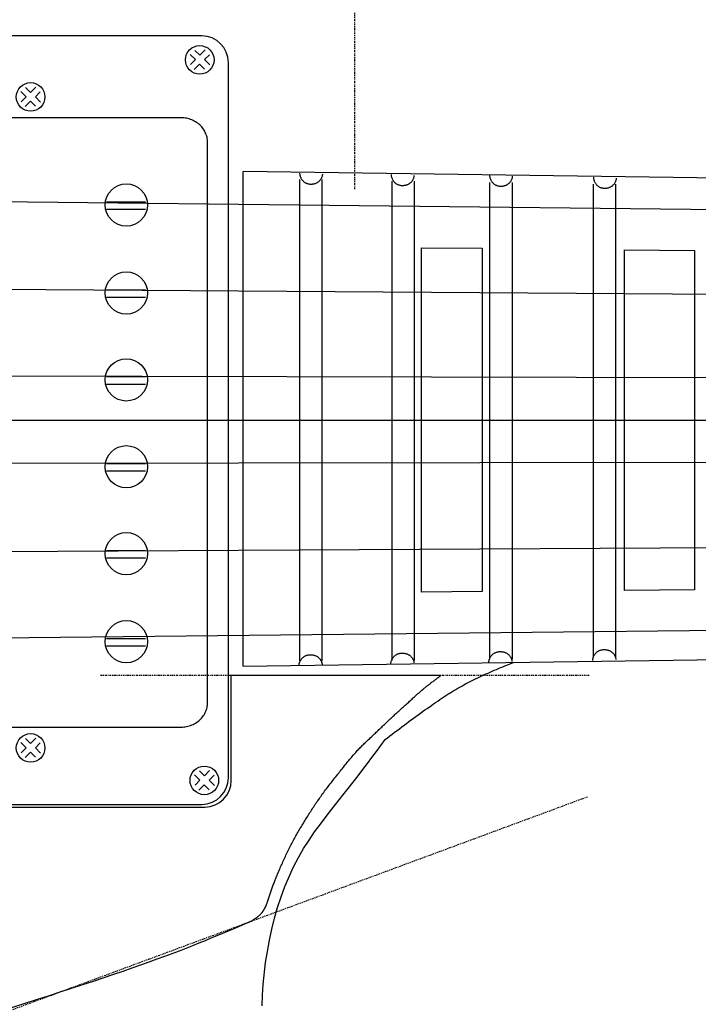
# Model space of a CAD drawing. Extents: x 38 to 1158, y 110 to 906.
# Tile 8 of 15: x 412 to 489, y 490 to 601. Entities that reach past the tile are written whole.
import ezdxf

# ---------------------------------------------------------------- set-up
doc = ezdxf.new("R2010")
doc.units = 0
doc.linetypes.add('$CONSTRUCTION', pattern=[0.3, 0.2, -0.05, 0, -0.05])
doc.layers.get('0').update_dxf_attribs({"linetype": 'CONTINUOUS'})
for name, color, linetype in [('$CONSTRUCTION', 254, '$CONSTRUCTION'), ('BlockMrk', 7, 'CONTINUOUS'), ('Body', 7, 'CONTINUOUS'), ('HARDWARE', 7, 'CONTINUOUS'), ('NECK', 7, 'CONTINUOUS'), ('PickGuard', 7, 'CONTINUOUS')]:
    doc.layers.add(name, color=color, linetype=linetype)
doc.layers.get('0').off()

# ---------------------------------------------------------------- blocks, each defined once
blk = doc.blocks.new('*C80')
at = {"layer": 'Body', "color": 7, "linetype": 'CONTINUOUS'}
blk.add_lwpolyline([(439.666129, 489.994841), (439.715597, 491.187816), (439.797739, 492.401708), (440.067371, 494.874673), (440.258291, 496.124675), (440.487799, 497.376305), (440.756313, 498.623451), (441.064251, 499.86), (441.412032, 501.079842), (441.800073, 502.276864), (442.228794, 503.444954), (443.209944, 505.669891), (443.761886, 506.716017), (444.348239, 507.717776), (444.961479, 508.678071), (445.594083, 509.599803), (446.238529, 510.485872), (446.887293, 511.339181), (447.532851, 512.16263), (448.784263, 513.731556), (449.3768, 514.482744), (449.946428, 515.215127), (450.496009, 515.931056), (451.028407, 516.632882), (451.546487, 517.322954), (452.053112, 518.003624), (452.551145, 518.677243), (453.532893, 520.012727)], dxfattribs=at)
blk = doc.blocks.new('*G84')
at = {"layer": 'HARDWARE', "color": 7, "linetype": 'CONTINUOUS'}
for p, q in [((432.866787, 599.366422), (393.707406, 599.366422)), ((390.707406, 596.366422), (390.707406, 515.700257)), ((435.866787, 515.700257), (435.866787, 596.366422)), ((430.520791, 590.133669), (396.367708, 590.133669)), ((393.367708, 587.356152), (393.367708, 524.193209)), ((433.520791, 524.193209), (433.520791, 587.356152)), ((422.124694, 580.667169), (426.522095, 580.667169)), ((422.124694, 579.829578), (426.522095, 579.829578)), ((422.124694, 570.741636), (426.522095, 570.741636)), ((422.124694, 569.904046), (426.522095, 569.904046)), ((422.124694, 560.941732), (426.522095, 560.941732)), ((422.124694, 560.104141), (426.522095, 560.104141)), ((422.124694, 551.141828), (426.522095, 551.141828)), ((422.124694, 550.304237), (426.522095, 550.304237)), ((422.124694, 541.341923), (426.522095, 541.341923)), ((422.124694, 540.504333), (426.522095, 540.504333)), ((422.124694, 531.416391), (426.522095, 531.416391)), ((422.124694, 530.5788), (426.522095, 530.5788)), ((396.367708, 521.415691), (430.520791, 521.415691)), ((393.707406, 512.700257), (432.866787, 512.700257))]:
    blk.add_line(p, q, dxfattribs=at)
for points in [[(393.140232, 597.736908), (393.697203, 597.179937), (394.297024, 597.779758)], [(432.071713, 597.736908), (432.628685, 597.179937), (433.228506, 597.779758)], [(392.647548, 596.130282), (393.204494, 596.687228), (392.604698, 597.287049)], [(394.789733, 597.244199), (394.232762, 596.687228), (394.832558, 596.087432)], [(431.57903, 596.130282), (432.135975, 596.687228), (431.53618, 597.287049)], [(433.721215, 597.244199), (433.164244, 596.687228), (433.764039, 596.087432)], [(394.232762, 595.616135), (393.675791, 596.173106), (393.07597, 595.573311)], [(433.164244, 595.616135), (432.607272, 596.173106), (432.007451, 595.573311)], [(412.505217, 591.94972), (413.062162, 592.506666), (412.462367, 593.106487)], [(412.9979, 593.556347), (413.554872, 592.999375), (414.154693, 593.599196)], [(414.647402, 593.063637), (414.090431, 592.506666), (414.690226, 591.906871)], [(414.090431, 591.435574), (413.533459, 591.992545), (412.933638, 591.392749)], [(396.367708, 590.133669), (396.2107, 590.129863), (396.054123, 590.118454), (395.898405, 590.099473), (395.743973, 590.072974), (395.591251, 590.039028), (395.440657, 589.997728), (395.292604, 589.949188), (395.147498, 589.89354), (395.005737, 589.830938), (394.867708, 589.761552), (394.733791, 589.685574), (394.604352, 589.603211), (394.479747, 589.514688), (394.360316, 589.42025), (394.246388, 589.320153), (394.138274, 589.214674), (394.03627, 589.1041), (393.940657, 588.988736), (393.851696, 588.868896), (393.769632, 588.744911), (393.694689, 588.617118), (393.627072, 588.48587), (393.566967, 588.351525), (393.514539, 588.214452), (393.469931, 588.075026), (393.433265, 587.93363), (393.404643, 587.790652), (393.384143, 587.646482), (393.37182, 587.501516), (393.367708, 587.356152)], [(433.520791, 587.356152), (433.51668, 587.501516), (433.504357, 587.646482), (433.483856, 587.790652), (433.455234, 587.93363), (433.418569, 588.075026), (433.373961, 588.214452), (433.321532, 588.351525), (433.261428, 588.48587), (433.193811, 588.617118), (433.118867, 588.744911), (433.036803, 588.868896), (432.947842, 588.988736), (432.852229, 589.1041), (432.750226, 589.214674), (432.642112, 589.320153), (432.528183, 589.42025), (432.408752, 589.514688), (432.284147, 589.603211), (432.154708, 589.685574), (432.020791, 589.761552), (431.882763, 589.830938), (431.741001, 589.89354), (431.595895, 589.949188), (431.447842, 589.997728), (431.297248, 590.039028), (431.144526, 590.072974), (430.990095, 590.099473), (430.834377, 590.118454), (430.677799, 590.129863), (430.520791, 590.133669)], [(393.367708, 524.193209), (393.37182, 524.047845), (393.384143, 523.90288), (393.404643, 523.75871), (393.433265, 523.615731), (393.469931, 523.474335), (393.514539, 523.334909), (393.566967, 523.197836), (393.627072, 523.063491), (393.694689, 522.932243), (393.769632, 522.804451), (393.851696, 522.680465), (393.940657, 522.560626), (394.03627, 522.445261), (394.138274, 522.334688), (394.246388, 522.229208), (394.360316, 522.129112), (394.479747, 522.034673), (394.604352, 521.946151), (394.733791, 521.863787), (394.867708, 521.787809), (395.005737, 521.718423), (395.147498, 521.655821), (395.292604, 521.600174), (395.440657, 521.551633), (395.591251, 521.510334), (395.743973, 521.476388), (395.898405, 521.449888), (396.054123, 521.430908), (396.2107, 521.419499), (396.367708, 521.415692)], [(430.520791, 521.415692), (430.677799, 521.419499), (430.834377, 521.430908), (430.990095, 521.449888), (431.144526, 521.476388), (431.297248, 521.510334), (431.447842, 521.551633), (431.595895, 521.600174), (431.741001, 521.655821), (431.882763, 521.718423), (432.020791, 521.787809), (432.154708, 521.863787), (432.284147, 521.946151), (432.408752, 522.034673), (432.528183, 522.129112), (432.642112, 522.229208), (432.750226, 522.334688), (432.852229, 522.445261), (432.947842, 522.560626), (433.036803, 522.680465), (433.118867, 522.804451), (433.193811, 522.932243), (433.261428, 523.063491), (433.321532, 523.197836), (433.373961, 523.334909), (433.418569, 523.474335), (433.455234, 523.615731), (433.483856, 523.75871), (433.504357, 523.90288), (433.51668, 524.047845), (433.520791, 524.193209)], [(412.505217, 518.528604), (413.062162, 519.08555), (412.462367, 519.685371)], [(412.9979, 520.135231), (413.554872, 519.578259), (414.154693, 520.17808)], [(414.090431, 518.014458), (413.533459, 518.571429), (412.933638, 517.971633)], [(414.647402, 519.642521), (414.090431, 519.08555), (414.690226, 518.485755)], [(392.386263, 515.393183), (392.943209, 515.950129), (392.343413, 516.54995)], [(392.878947, 516.999809), (393.435918, 516.442838), (394.035739, 517.042659)], [(394.528448, 516.5071), (393.971477, 515.950129), (394.571273, 515.350333)], [(432.594284, 516.477239), (433.151255, 515.920268), (433.751076, 516.520089)], [(393.971477, 514.879036), (393.414506, 515.436007), (392.814685, 514.836212)], [(432.1016, 514.870613), (432.658546, 515.427559), (432.05875, 516.02738)], [(434.243785, 515.98453), (433.686814, 515.427559), (434.286609, 514.827763)], [(433.686814, 514.356466), (433.129843, 514.913437), (432.530022, 514.313642)]]:
    blk.add_lwpolyline(points, dxfattribs=at)
for centre, radius in [((393.697203, 596.665816), 1.613332), ((432.628685, 596.665816), 1.613332), ((413.554872, 592.485254), 1.613332), ((424.348464, 580.300723), 2.383841), ((424.348464, 570.37519), 2.383841), ((424.348464, 560.575286), 2.383841), ((424.348464, 550.775382), 2.383841), ((424.348464, 540.975478), 2.383841), ((424.348464, 531.049945), 2.383841), ((413.554872, 519.064138), 1.613332), ((393.435918, 515.928717), 1.613332), ((433.151255, 515.406146), 1.613332)]:
    blk.add_circle(centre, radius, dxfattribs=at)
for centre, start, end in [((393.707406, 596.366422), 90, 180), ((432.866787, 596.366422), 0, 90), ((393.707406, 515.700257), 180, 270), ((432.866787, 515.700257), -90, 0)]:
    blk.add_arc(centre, 3, start, end, dxfattribs=at)
blk = doc.blocks.new('*E0')
at = {"layer": 'NECK', "color": 7, "linetype": 'CONTINUOUS'}
blk.add_lwpolyline([(478.755554, 288.666269), (478.758636, 288.602581), (478.765617, 288.538559), (478.776366, 288.474421), (478.79075, 288.410385), (478.80864, 288.34667), (478.829904, 288.283495), (478.854412, 288.221077), (478.882031, 288.159636), (478.912632, 288.09939), (478.946082, 288.040556), (478.982252, 287.983355), (479.02101, 287.928003), (479.062224, 287.87472), (479.105765, 287.823724), (479.1515, 287.775233), (479.199299, 287.729466), (479.249031, 287.686642), (479.300564, 287.646978), (479.353768, 287.610693), (479.408512, 287.578006), (479.466722, 287.548), (479.527038, 287.521378), (479.589233, 287.498103), (479.65308, 287.478136), (479.718353, 287.461441), (479.784826, 287.44798), (479.852271, 287.437715), (479.920463, 287.430608), (479.989174, 287.426623), (480.058177, 287.42572), (480.127247, 287.427864), (480.196156, 287.433015), (480.264678, 287.441137), (480.332586, 287.452192), (480.399654, 287.466142), (480.465654, 287.48295), (480.530361, 287.502578), (480.593548, 287.524988), (480.654987, 287.550143), (480.714453, 287.578006), (480.766503, 287.606074), (480.817286, 287.637503), (480.866671, 287.672101), (480.91453, 287.709673), (480.960734, 287.750027), (481.005154, 287.792967), (481.047661, 287.838302), (481.088125, 287.885837), (481.126418, 287.935379), (481.16241, 287.986734), (481.195973, 288.039709), (481.226977, 288.09411), (481.255293, 288.149744), (481.280792, 288.206416), (481.303346, 288.263934), (481.322825, 288.322104), (481.3391, 288.380732), (481.352042, 288.439624), (481.361521, 288.498588), (481.36741, 288.55743)], dxfattribs=at)
blk = doc.blocks.new('*E1')
at = {"layer": 'NECK', "color": 7, "linetype": 'CONTINUOUS'}
blk.add_lwpolyline([(489.079485, 288.512168), (489.082564, 288.448484), (489.089542, 288.384465), (489.100287, 288.320329), (489.114669, 288.256296), (489.132557, 288.192583), (489.15382, 288.129409), (489.178326, 288.066993), (489.205944, 288.005553), (489.236544, 287.945307), (489.269995, 287.886474), (489.306164, 287.829272), (489.344923, 287.77392), (489.386138, 287.720635), (489.42968, 287.669638), (489.475417, 287.621146), (489.523218, 287.575377), (489.572952, 287.53255), (489.624488, 287.492883), (489.677696, 287.456595), (489.732443, 287.423905), (489.790649, 287.393899), (489.850962, 287.367278), (489.913154, 287.344004), (489.976999, 287.324039), (490.042271, 287.307345), (490.108741, 287.293885), (490.176185, 287.283621), (490.244375, 287.276516), (490.313084, 287.272531), (490.382087, 287.27163), (490.451156, 287.273774), (490.520064, 287.278926), (490.588585, 287.287048), (490.656493, 287.298102), (490.72356, 287.312052), (490.78956, 287.328859), (490.854267, 287.348485), (490.917454, 287.370893), (490.978893, 287.396046), (491.038359, 287.423905), (491.090412, 287.451971), (491.141197, 287.483399), (491.190585, 287.517996), (491.238446, 287.555567), (491.284652, 287.59592), (491.329073, 287.638861), (491.371581, 287.684196), (491.412047, 287.731732), (491.45034, 287.781275), (491.486333, 287.832631), (491.519896, 287.885607), (491.550899, 287.94001), (491.579215, 287.995646), (491.604714, 288.052321), (491.627266, 288.109841), (491.646743, 288.168014), (491.663016, 288.226645), (491.675955, 288.285541), (491.685432, 288.344509), (491.691317, 288.403354)], dxfattribs=at)
blk = doc.blocks.new('*E2')
at = {"layer": 'NECK', "color": 7, "linetype": 'CONTINUOUS'}
blk.add_lwpolyline([(500.17385, 288.435129), (500.176929, 288.371441), (500.183907, 288.307419), (500.194654, 288.243281), (500.209037, 288.179245), (500.226926, 288.11553), (500.248189, 288.052355), (500.272697, 287.989937), (500.300316, 287.928496), (500.330918, 287.86825), (500.364369, 287.809416), (500.40054, 287.752215), (500.439298, 287.696863), (500.480514, 287.64358), (500.524056, 287.592584), (500.569792, 287.544093), (500.617592, 287.498326), (500.667325, 287.455502), (500.718859, 287.415838), (500.772064, 287.379553), (500.826808, 287.346866), (500.885018, 287.31686), (500.945334, 287.290239), (501.007529, 287.266964), (501.071376, 287.246999), (501.136649, 287.230305), (501.203122, 287.216845), (501.270567, 287.206581), (501.338759, 287.199476), (501.40747, 287.195491), (501.476473, 287.19459), (501.545543, 287.196734), (501.614452, 287.201886), (501.682974, 287.210008), (501.750882, 287.221063), (501.81795, 287.235013), (501.88395, 287.25182), (501.948657, 287.271446), (502.011844, 287.293854), (502.073283, 287.319007), (502.132749, 287.346866), (502.184802, 287.374932), (502.235586, 287.40636), (502.284973, 287.440957), (502.332834, 287.478528), (502.379039, 287.518881), (502.423459, 287.561822), (502.465965, 287.607157), (502.506429, 287.654693), (502.544722, 287.704236), (502.580713, 287.755592), (502.614275, 287.808569), (502.645278, 287.862972), (502.673593, 287.918607), (502.699092, 287.975282), (502.721645, 288.032803), (502.741123, 288.090976), (502.757397, 288.149607), (502.770338, 288.208503), (502.779818, 288.267471), (502.785706, 288.326316)], dxfattribs=at)
blk = doc.blocks.new('*E3')
at = {"layer": 'NECK', "color": 7, "linetype": 'CONTINUOUS'}
blk.add_lwpolyline([(511.887542, 288.204015), (511.890625, 288.140327), (511.897606, 288.076305), (511.908354, 288.012166), (511.922739, 287.948131), (511.940629, 287.884416), (511.961894, 287.82124), (511.986401, 287.758822), (512.014022, 287.69738), (512.044623, 287.637133), (512.078074, 287.578299), (512.114245, 287.521096), (512.153004, 287.465743), (512.19422, 287.412458), (512.237762, 287.36146), (512.283499, 287.312968), (512.331301, 287.267198), (512.381035, 287.224371), (512.432571, 287.184704), (512.485779, 287.148417), (512.540526, 287.115726), (512.598732, 287.08572), (512.659045, 287.059099), (512.721237, 287.035825), (512.785082, 287.01586), (512.850353, 286.999166), (512.916824, 286.985706), (512.984267, 286.975442), (513.052457, 286.968337), (513.121167, 286.964352), (513.190169, 286.963451), (513.259238, 286.965595), (513.328146, 286.970747), (513.396668, 286.978869), (513.464575, 286.989924), (513.531643, 287.003873), (513.597643, 287.02068), (513.66235, 287.040306), (513.725536, 287.062715), (513.786975, 287.087867), (513.846441, 287.115726), (513.898494, 287.143792), (513.949279, 287.175221), (513.998666, 287.209818), (514.046526, 287.247391), (514.092731, 287.287745), (514.137151, 287.330687), (514.179658, 287.376023), (514.220122, 287.42356), (514.258414, 287.473105), (514.294406, 287.524462), (514.327968, 287.577439), (514.358971, 287.631843), (514.387286, 287.687479), (514.412785, 287.744153), (514.435338, 287.801674), (514.454816, 287.859845), (514.47109, 287.918475), (514.484031, 287.977369), (514.493511, 288.036334), (514.499399, 288.095176)], dxfattribs=at)
blk = doc.blocks.new('*E40')
at = {"layer": 'NECK', "color": 7, "linetype": 'CONTINUOUS'}
blk.add_lwpolyline([(511.813832, 233.714512), (511.816911, 233.776969), (511.823889, 233.839753), (511.834636, 233.902651), (511.849019, 233.965449), (511.866908, 234.027932), (511.888171, 234.089887), (511.912679, 234.151098), (511.940298, 234.211352), (511.970899, 234.270435), (512.004351, 234.328132), (512.040522, 234.384229), (512.07928, 234.438512), (512.120496, 234.490767), (512.164038, 234.54078), (512.209774, 234.588336), (512.257574, 234.633221), (512.307307, 234.675221), (512.358841, 234.714122), (512.412045, 234.74971), (512.466789, 234.78177), (512.524994, 234.811198), (512.585306, 234.837307), (512.647498, 234.860133), (512.711343, 234.879713), (512.776615, 234.896085), (512.843087, 234.909286), (512.910532, 234.919351), (512.978723, 234.926319), (513.047434, 234.930227), (513.116438, 234.93111), (513.185508, 234.929007), (513.254418, 234.923954), (513.32294, 234.915988), (513.390848, 234.905146), (513.457915, 234.891465), (513.523915, 234.874982), (513.588621, 234.855734), (513.651806, 234.833758), (513.713243, 234.809091), (513.772705, 234.78177), (513.824759, 234.754244), (513.875546, 234.72342), (513.924934, 234.68949), (513.972796, 234.652641), (514.019003, 234.613066), (514.063425, 234.570952), (514.105933, 234.526491), (514.146399, 234.479872), (514.184693, 234.431284), (514.220686, 234.380918), (514.254249, 234.328964), (514.285254, 234.275611), (514.31357, 234.221049), (514.33907, 234.165469), (514.361624, 234.109059), (514.381103, 234.05201), (514.397378, 233.994511), (514.41032, 233.936753), (514.419799, 233.878926), (514.425688, 233.821218)], dxfattribs=at)
blk = doc.blocks.new('*E41')
at = {"layer": 'NECK', "color": 7, "linetype": 'CONTINUOUS'}
blk.add_lwpolyline([(500.09958, 233.483372), (500.102659, 233.545829), (500.109637, 233.608614), (500.120384, 233.671513), (500.134767, 233.734312), (500.152656, 233.796796), (500.173919, 233.858752), (500.198427, 233.919964), (500.226046, 233.98022), (500.256648, 234.039304), (500.290099, 234.097002), (500.32627, 234.1531), (500.365028, 234.207384), (500.406244, 234.259639), (500.449786, 234.309651), (500.495522, 234.357207), (500.543322, 234.402091), (500.593055, 234.44409), (500.644589, 234.482989), (500.697794, 234.518573), (500.752538, 234.55063), (500.810747, 234.580057), (500.871062, 234.606164), (500.933257, 234.628989), (500.997104, 234.648569), (501.062377, 234.664941), (501.128849, 234.678141), (501.196294, 234.688207), (501.264485, 234.695175), (501.333195, 234.699082), (501.402198, 234.699966), (501.471267, 234.697863), (501.540175, 234.692811), (501.608696, 234.684845), (501.676602, 234.674004), (501.743668, 234.660323), (501.809667, 234.643841), (501.874371, 234.624594), (501.937555, 234.602618), (501.998992, 234.577951), (502.058454, 234.55063), (502.110509, 234.523104), (502.161295, 234.492281), (502.210683, 234.458351), (502.258545, 234.421504), (502.304752, 234.38193), (502.349174, 234.339818), (502.391682, 234.295359), (502.432148, 234.248741), (502.470442, 234.200155), (502.506435, 234.149791), (502.539998, 234.097839), (502.571003, 234.044488), (502.599319, 233.989928), (502.624819, 233.934349), (502.647373, 233.87794), (502.666852, 233.820893), (502.683127, 233.763395), (502.696069, 233.705638), (502.705548, 233.647811), (502.711437, 233.590103)], dxfattribs=at)
blk = doc.blocks.new('*E42')
at = {"layer": 'NECK', "color": 7, "linetype": 'CONTINUOUS'}
blk.add_lwpolyline([(489.043722, 233.313827), (489.046805, 233.376284), (489.053786, 233.439068), (489.064534, 233.501966), (489.078919, 233.564764), (489.096809, 233.627247), (489.118073, 233.689202), (489.14258, 233.750413), (489.1702, 233.810667), (489.2008, 233.86975), (489.234251, 233.927447), (489.27042, 233.983544), (489.309178, 234.037827), (489.350392, 234.090082), (489.393933, 234.140095), (489.439668, 234.187651), (489.487467, 234.232536), (489.537199, 234.274536), (489.588732, 234.313437), (489.641936, 234.349025), (489.69668, 234.381085), (489.754888, 234.410514), (489.815202, 234.436624), (489.877395, 234.459451), (489.941242, 234.479032), (490.006515, 234.495405), (490.072987, 234.508605), (490.140432, 234.518671), (490.208624, 234.525639), (490.277335, 234.529546), (490.346339, 234.530429), (490.415409, 234.528325), (490.484319, 234.523272), (490.552842, 234.515305), (490.620751, 234.504463), (490.687819, 234.490781), (490.753821, 234.474298), (490.818528, 234.45505), (490.881715, 234.433073), (490.943155, 234.408406), (491.002621, 234.381085), (491.054675, 234.353561), (491.105459, 234.322739), (491.154847, 234.288809), (491.202707, 234.251962), (491.248912, 234.212387), (491.293333, 234.170274), (491.335839, 234.125812), (491.376303, 234.079193), (491.414596, 234.030605), (491.450587, 233.980239), (491.484149, 233.928284), (491.515152, 233.87493), (491.543467, 233.820368), (491.568966, 233.764786), (491.591518, 233.708376), (491.610996, 233.651326), (491.62727, 233.593827), (491.640211, 233.536069), (491.649691, 233.478241), (491.655579, 233.420533)], dxfattribs=at)
blk = doc.blocks.new('*E49')
at = {"layer": 'NECK', "color": 7, "linetype": 'CONTINUOUS'}
blk.add_lwpolyline([(478.68898, 233.128915), (478.692059, 233.191372), (478.699037, 233.254156), (478.709784, 233.317054), (478.724167, 233.379852), (478.742056, 233.442335), (478.76332, 233.50429), (478.787827, 233.565501), (478.815447, 233.625755), (478.846048, 233.684838), (478.879499, 233.742535), (478.91567, 233.798632), (478.954429, 233.852915), (478.995645, 233.90517), (479.039186, 233.955183), (479.084923, 234.002739), (479.132723, 234.047624), (479.182456, 234.089624), (479.23399, 234.128525), (479.287194, 234.164113), (479.341938, 234.196173), (479.400146, 234.225603), (479.46046, 234.251712), (479.522653, 234.274539), (479.5865, 234.29412), (479.651773, 234.310493), (479.718245, 234.323693), (479.785691, 234.333759), (479.853882, 234.340727), (479.922593, 234.344634), (479.991597, 234.345517), (480.060668, 234.343413), (480.129578, 234.33836), (480.1981, 234.330393), (480.266009, 234.319551), (480.333078, 234.305869), (480.399079, 234.289386), (480.463786, 234.270138), (480.526973, 234.248161), (480.588413, 234.223494), (480.647879, 234.196173), (480.699931, 234.168649), (480.750715, 234.137828), (480.800102, 234.103899), (480.847962, 234.067052), (480.894166, 234.027477), (480.938587, 233.985364), (480.981093, 233.940903), (481.021557, 233.894284), (481.05985, 233.845697), (481.095841, 233.795331), (481.129404, 233.743377), (481.160407, 233.690025), (481.188723, 233.635464), (481.214222, 233.579884), (481.236775, 233.523475), (481.256253, 233.466427), (481.272528, 233.408931), (481.285469, 233.351175), (481.294948, 233.29335), (481.300837, 233.235646)], dxfattribs=at)
blk = doc.blocks.new('*G85')
at = {"color": 7, "linetype": 'CONTINUOUS'}
blk.add_line((437.541809, 528.274254, 2), (437.541809, 584.088155, 2), dxfattribs=at)
at = {"layer": 'BlockMrk', "color": 7, "linetype": 'CONTINUOUS'}
for points in [[(464.49769, 575.412745, 2), (464.489165, 536.706911, 2), (457.659684, 536.650681, 2), (457.649731, 575.479373, 2), (464.49769, 575.412745, 2), (464.49769, 575.412745, 2)], [(488.448291, 575.179714, 2), (488.445459, 536.904151, 2), (480.550103, 536.839146, 2), (480.55719, 575.256492, 2), (488.448291, 575.179714, 2), (488.448291, 575.179714, 2)]]:
    blk.add_polyline3d(points, close=True, dxfattribs=at)
at = {"layer": 'NECK', "color": 7, "linetype": 'CONTINUOUS'}
for p, q in [((894.000018, 577.545498), (437.541809, 584.088155, 2)), ((443.875341, 583.176424), (443.875341, 528.871682)), ((446.415341, 583.176424), (446.415341, 528.871682)), ((454.289341, 582.991309), (454.289341, 528.939703)), ((456.829341, 582.991309), (456.829341, 528.939703)), ((899.065997, 575.123558), (233.603462, 582.657281)), ((465.312941, 582.849958), (465.312941, 529.089334)), ((467.852941, 582.849958), (467.852941, 529.089334)), ((476.996941, 582.632306), (476.996941, 529.306987)), ((479.536941, 582.632306), (479.536941, 529.306987)), ((899.065997, 567.317122), (233.603972, 572.001118)), ((899.065997, 559.747261), (233.599985, 561.461131)), ((898.829422, 551.940825), (233.603575, 550.832694)), ((898.829422, 543.897814), (233.609212, 540.190474)), ((899.065997, 536.801079), (233.617436, 529.492137)), ((437.541809, 528.274254, 2), (894.000018, 534.696638))]:
    blk.add_line(p, q, dxfattribs=at)
at = {"layer": 'NECK', "color": 1, "linetype": 'CONTINUOUS'}
blk.add_line((894.474922, 555.988645), (270.587422, 555.988645), dxfattribs=at)
at = {"layer": 'NECK', "color": 7, "linetype": 'CONTINUOUS'}
for name in ['*E0', '*E1', '*E2', '*E3', '*E42', '*E41', '*E40', '*E49']:
    blk.add_blockref(name, (-34.860325, 295.228213), dxfattribs=at)
blk = doc.blocks.new('*C86')
at = {"layer": 'Body', "color": 7, "linetype": 'CONTINUOUS'}
blk.add_lwpolyline([(453.532893, 520.012727), (453.803603, 520.217315), (454.07417, 520.421725), (454.344447, 520.625777), (454.614292, 520.829292), (454.883559, 521.032093), (455.152105, 521.234001), (455.419785, 521.434836), (455.686454, 521.63442), (455.951969, 521.832574), (456.216185, 522.02912), (456.478958, 522.223878), (456.740144, 522.416671), (456.999598, 522.607319), (457.257175, 522.795643), (457.512732, 522.981466), (457.766125, 523.164607), (458.017208, 523.344889), (458.265838, 523.522133), (458.75516, 523.866791), (458.995623, 524.033893), (459.23341, 524.197507), (459.468734, 524.357723), (459.701805, 524.514627), (459.932835, 524.668309), (460.162035, 524.818855), (460.389615, 524.966353), (460.615788, 525.110892), (460.840764, 525.252558), (461.064755, 525.39144), (461.287971, 525.527626), (461.510625, 525.661203), (461.732927, 525.792259), (461.955089, 525.920881), (462.177322, 526.047159), (462.399836, 526.171179), (462.622844, 526.293029), (462.846556, 526.412798), (463.296939, 526.64644), (463.523986, 526.76049), (463.752304, 526.872812), (463.981826, 526.983498), (464.212486, 527.092637), (464.444216, 527.200322), (464.67695, 527.306643), (464.91062, 527.411691), (465.145161, 527.515557), (465.380504, 527.618332), (465.616583, 527.720107), (465.853332, 527.820972), (466.090682, 527.921019), (466.328568, 528.020339), (466.566922, 528.119022), (466.805677, 528.217159), (467.044767, 528.314842), (467.284125, 528.412161), (467.523684, 528.509208), (468.003135, 528.702846)], dxfattribs=at)
blk = doc.blocks.new('*C94')
at = {"layer": 'PickGuard', "color": 7, "linetype": 'CONTINUOUS'}
blk.add_lwpolyline([(438.332915, 499.48418), (438.413648, 499.531897), (438.494257, 499.579781), (438.57462, 499.627999), (438.654613, 499.67672), (438.734113, 499.726109), (438.812997, 499.776334), (438.89114, 499.827562), (438.96842, 499.879961), (439.044714, 499.933698), (439.119898, 499.98894), (439.193849, 500.045853), (439.266443, 500.104607), (439.337558, 500.165366), (439.407069, 500.2283), (439.474855, 500.293575), (439.54079, 500.361358), (439.604753, 500.431816), (439.666619, 500.505117), (439.78357, 500.660916), (439.838454, 500.743691), (439.891022, 500.829631), (439.941426, 500.918557), (439.989816, 501.010289), (440.036344, 501.104648), (440.081161, 501.201456), (440.124417, 501.300532), (440.166264, 501.401698), (440.206852, 501.504775), (440.246333, 501.609582), (440.284857, 501.715941), (440.322575, 501.823673), (440.359639, 501.932597), (440.396198, 502.042536), (440.432405, 502.15331), (440.46841, 502.264739), (440.504365, 502.376644), (440.540419, 502.488846), (440.613431, 502.713425), (440.650673, 502.825495), (440.688512, 502.93746), (440.726989, 503.049457), (440.766149, 503.16162), (440.806035, 503.274087), (440.846689, 503.386993), (440.888155, 503.500473), (440.930476, 503.614665), (440.973696, 503.729703), (441.017857, 503.845725), (441.063002, 503.962865), (441.109176, 504.08126), (441.15642, 504.201045), (441.204778, 504.322358), (441.254294, 504.445333), (441.30501, 504.570107), (441.356969, 504.696815), (441.410216, 504.825594), (441.520741, 505.089907), (441.578091, 505.225658), (441.636804, 505.363693), (441.696826, 505.503817), (441.758106, 505.645836), (441.82059, 505.789553), (441.884224, 505.934776), (441.948956, 506.081308), (442.014732, 506.228956), (442.0815, 506.377524), (442.149206, 506.526819), (442.217797, 506.676644), (442.28722, 506.826806), (442.357422, 506.977109), (442.42835, 507.127359), (442.499951, 507.277361), (442.572171, 507.426921), (442.644958, 507.575844), (442.718258, 507.723934), (442.866186, 508.01684), (442.940715, 508.16131), (443.01559, 508.304434), (443.0908, 508.446284), (443.166338, 508.586931), (443.242195, 508.726444), (443.318362, 508.864895), (443.394829, 509.002354), (443.471589, 509.138893), (443.548632, 509.274583), (443.625949, 509.409493), (443.703532, 509.543695), (443.781372, 509.67726), (443.859459, 509.810258), (443.937786, 509.942761), (444.016342, 510.074839), (444.09512, 510.206563), (444.17411, 510.338003), (444.253304, 510.469231), (444.412267, 510.731333), (444.49203, 510.86234), (444.572033, 510.993364), (444.652336, 511.124424), (444.733002, 511.255537), (444.814093, 511.386721), (444.895671, 511.517993), (444.977798, 511.649372), (445.060535, 511.780875), (445.143946, 511.912519), (445.22809, 512.044322), (445.313032, 512.176303), (445.398832, 512.308478), (445.485553, 512.440865), (445.573256, 512.573483), (445.662004, 512.706349), (445.751858, 512.83948), (445.84288, 512.972894), (445.935133, 513.10661), (446.123578, 513.375014), (446.219869, 513.50973), (446.317488, 513.644764), (446.416345, 513.780082), (446.516354, 513.915647), (446.617424, 514.051425), (446.719469, 514.18738), (446.822398, 514.323476), (446.926124, 514.459679), (447.030559, 514.595952), (447.135613, 514.732261), (447.241198, 514.86857), (447.347225, 515.004843), (447.453607, 515.141046), (447.560254, 515.277142), (447.667078, 515.413097), (447.773991, 515.548875), (447.880904, 515.68444), (447.987728, 515.819758), (448.200757, 516.089508), (448.306794, 516.223856), (448.412452, 516.357735), (448.517702, 516.49103), (448.622518, 516.623626), (448.726874, 516.755407), (448.830743, 516.886259), (448.934099, 517.016066), (449.036915, 517.144714), (449.139164, 517.272087), (449.240821, 517.398071), (449.341857, 517.52255), (449.442248, 517.645409), (449.541966, 517.766533), (449.640984, 517.885806), (449.739277, 518.003115), (449.836817, 518.118344), (449.933578, 518.231378), (450.029534, 518.342101), (450.218923, 518.556157), (450.312324, 518.65931), (450.404937, 518.760003), (450.496859, 518.85843), (450.588189, 518.954786), (450.679023, 519.049265), (450.769458, 519.142062), (450.859592, 519.233373), (450.949523, 519.323391), (451.039348, 519.412311), (451.129164, 519.500328), (451.219068, 519.587638), (451.309158, 519.674434), (451.399532, 519.760911), (451.490286, 519.847264), (451.581518, 519.933688), (451.673325, 520.020378), (451.765806, 520.107528), (451.859056, 520.195333), (452.048256, 520.373687), (452.144377, 520.464581), (452.241516, 520.556644), (452.339629, 520.649804), (452.438671, 520.743991), (452.538598, 520.839134), (452.639367, 520.935163), (452.740931, 521.032005), (452.843249, 521.129591), (452.946274, 521.22785), (453.049963, 521.326711), (453.154272, 521.426102), (453.259156, 521.525954), (453.364572, 521.626196), (453.470474, 521.726756), (453.576819, 521.827564), (453.683562, 521.928549), (453.790659, 522.029641), (453.898066, 522.130767), (454.113632, 522.332844), (454.221697, 522.433655), (454.329859, 522.534235), (454.438039, 522.634533), (454.546157, 522.734494), (454.654133, 522.834066), (454.761889, 522.933195), (454.869343, 523.031829), (454.976416, 523.129913), (455.083029, 523.227396), (455.189103, 523.324224), (455.294556, 523.420343), (455.399311, 523.515702), (455.503286, 523.610246), (455.606403, 523.703922), (455.708581, 523.796678), (455.809742, 523.888461), (455.909805, 523.979216), (456.008691, 524.068892), (456.202612, 524.244791), (456.297501, 524.330913), (456.390974, 524.415769), (456.483031, 524.499332), (456.573671, 524.581577), (456.662895, 524.662477), (456.750703, 524.742004), (456.837095, 524.820133), (456.922071, 524.896836), (457.00563, 524.972088), (457.087773, 525.045862), (457.168499, 525.118131), (457.24781, 525.188869), (457.325704, 525.258048), (457.402182, 525.325644), (457.477243, 525.391628), (457.550889, 525.455975), (457.623118, 525.518657), (457.693931, 525.579649), (457.831308, 525.696455), (457.89788, 525.752233), (457.963083, 525.806315), (458.026963, 525.858775), (458.089569, 525.909689), (458.150947, 525.959131), (458.211144, 526.007175), (458.270207, 526.053897), (458.328183, 526.09937), (458.38512, 526.143669), (458.441064, 526.186869), (458.496063, 526.229044), (458.550164, 526.270269), (458.603413, 526.310619), (458.655858, 526.350167), (458.707546, 526.388989), (458.758524, 526.427159), (458.808839, 526.464752), (458.858539, 526.501842), (458.956278, 526.574812), (459.004408, 526.61083), (459.052088, 526.646584), (459.09934, 526.682087), (459.146189, 526.717352), (459.192658, 526.752394), (459.238771, 526.787227), (459.284552, 526.821864), (459.330025, 526.85632), (459.375212, 526.890608), (459.420139, 526.924743), (459.464828, 526.958739), (459.509304, 526.992608), (459.55359, 527.026367), (459.59771, 527.060027), (459.641688, 527.093604), (459.685546, 527.127111), (459.72931, 527.160562), (459.773003, 527.193971), (459.86027, 527.26072)], dxfattribs=at)
blk = doc.blocks.new('*C95')
at = {"layer": 'PickGuard', "color": 7, "linetype": 'CONTINUOUS'}
blk.add_lwpolyline([(297.424256, 447.345629), (298.260261, 447.5515), (299.096485, 447.757993), (299.933149, 447.965731), (300.770472, 448.175334), (301.608674, 448.387426), (302.447974, 448.602628), (303.288593, 448.821563), (304.13075, 449.044852), (304.974665, 449.273118), (305.820557, 449.506982), (306.668646, 449.747067), (307.519153, 449.993995), (308.372295, 450.248388), (309.228295, 450.510868), (310.08737, 450.782056), (310.949742, 451.062576), (311.815628, 451.353049), (312.685251, 451.654097), (314.43658, 452.290407), (315.318946, 452.626792), (316.207247, 452.975509), (317.103022, 453.336449), (318.007811, 453.709505), (318.923156, 454.094567), (319.850594, 454.491527), (320.791667, 454.900274), (321.747915, 455.320702), (322.720877, 455.7527), (323.712093, 456.196161), (324.723104, 456.650975), (325.75545, 457.117033), (326.81067, 457.594227), (327.890304, 458.082447), (328.995893, 458.581586), (330.128977, 459.091534), (331.291095, 459.612182), (332.483787, 460.143422), (334.967056, 461.23724), (336.260095, 461.799485), (337.586166, 462.371189), (338.943105, 462.951545), (340.328749, 463.539746), (341.740937, 464.134986), (343.177503, 464.736458), (344.636287, 465.343356), (346.115124, 465.954873), (347.611851, 466.570204), (349.124306, 467.18854), (350.650326, 467.809076), (352.187747, 468.431005), (353.734407, 469.053521), (355.288142, 469.675817), (356.84679, 470.297086), (358.408187, 470.916522), (359.970171, 471.533319), (361.530579, 472.146669), (364.638013, 473.359806), (366.18119, 473.958137), (367.716998, 474.55075), (369.246133, 475.13779), (370.769294, 475.719404), (372.287174, 476.29574), (373.800473, 476.866942), (375.309885, 477.433159), (376.816107, 477.994536), (378.319837, 478.551221), (379.82177, 479.10336), (381.322604, 479.6511), (382.823034, 480.194587), (384.323758, 480.733967), (385.825471, 481.269389), (387.328871, 481.800998), (388.834654, 482.32894), (390.343516, 482.853363), (391.856154, 483.374414), (394.895545, 484.406983), (396.42312, 484.918701), (397.953826, 485.427074), (399.484931, 485.931689), (401.013702, 486.432132), (402.537404, 486.927991), (404.053304, 487.418854), (405.558669, 487.904307), (407.050766, 488.383938), (408.52686, 488.857333), (409.984218, 489.324081), (411.420107, 489.783769), (412.831793, 490.235983), (414.216543, 490.68031), (415.571622, 491.116339), (416.894299, 491.543656), (418.181839, 491.961849), (419.431508, 492.370505), (420.640573, 492.76921), (422.925958, 493.53512), (423.997673, 493.901661), (425.023024, 494.257573), (426.004451, 494.603415), (426.944394, 494.939748), (427.845294, 495.26713), (428.70959, 495.58612), (429.539723, 495.897279), (430.338134, 496.201165), (431.107261, 496.498338), (431.849547, 496.789358), (432.56743, 497.074784), (433.263351, 497.355174), (433.93975, 497.63109), (434.599068, 497.903089), (435.243745, 498.171732), (435.87622, 498.437578), (436.498935, 498.701187), (437.114328, 498.963117), (438.332915, 499.48418)], dxfattribs=at)
blk = doc.blocks.new('*G90')
at = {"layer": 'PickGuard', "color": 7, "linetype": 'CONTINUOUS'}
for p, q in [((436.192007, 527.26072), (459.86027, 527.26072)), ((436.192007, 515.397811), (436.192007, 527.26072)), ((393.382298, 512.397811), (433.192007, 512.397811))]:
    blk.add_line(p, q, dxfattribs=at)
blk.add_arc((433.192007, 515.397811), 3, -90, 0, dxfattribs=at)
for name in ['*C94', '*C95']:
    blk.add_blockref(name, (0, 0), dxfattribs=at)

msp = doc.modelspace()

# ---------------------------------------------------------------- linework, layer by layer
at = {"layer": '$CONSTRUCTION'}
for p, q in [((450.134384, 582.067993), (450.134384, 673.041016)), ((435.866787, 570.390137), (435.866787, 589.915833)), ((37.621571, 556.03334), (536.955566, 556.03334)), ((421.457092, 527.26072), (476.5495, 527.26072)), ((251.161346, 430.227582), (476.35672, 513.553621))]:
    msp.add_line(p, q, dxfattribs=at)

# ---------------------------------------------------------------- block references
at = {"layer": 'Body', "color": 7, "linetype": 'CONTINUOUS'}
for name in ['*C80', '*G84', '*C86']:
    msp.add_blockref(name, (0, 0), dxfattribs=at)
at = {"layer": 'Body', "color": 1, "linetype": 'CONTINUOUS'}
msp.add_blockref('*G85', (0, 0), dxfattribs=at)
at = {"layer": 'NECK', "color": 7, "linetype": 'CONTINUOUS'}
msp.add_blockref('*G90', (0, 0), dxfattribs=at)

doc.saveas('drawing.dxf')
